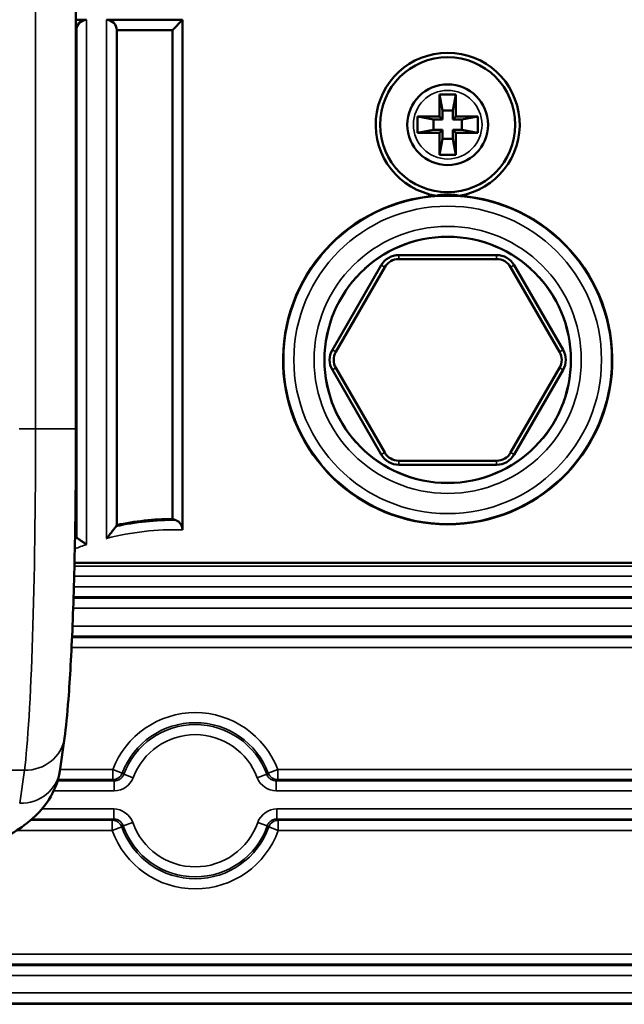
# Model space of a CAD drawing. Header units: millimetres. Extents: x 0 to 4638, y -120 to 1188.
# Tile 85 of 256: x 581 to 611, y 699 to 748. Entities that reach past the tile are written whole.
import ezdxf

# ---------------------------------------------------------------- set-up
doc = ezdxf.new("R2010")
doc.units = ezdxf.units.MM
doc.header["$LTSCALE"] = 2
doc.layers.add('Sichtbar (ISO)', color=7, linetype='Continuous', lineweight=50)
doc.layers.add('Sichtbar schmal (ISO)', color=7, linetype='Continuous', lineweight=35)

msp = doc.modelspace()

# ---------------------------------------------------------------- linework, layer by layer
at = {"layer": 'Sichtbar (ISO)'}
for p, q in [((583.4891, 727.8785), (583.4891, 822.0252)), ((583.4891, 748.1414), (584.0072, 748.1414)), ((588.7598, 748.1414), (585.0072, 748.1414)), ((588.2598, 747.6414), (588.7598, 748.1414)), ((588.7598, 748.1414), (588.7598, 722.8789)), ((583.5072, 747.6414), (583.4891, 747.6414)), ((583.5072, 722.5326), (583.5072, 747.6414)), ((585.5072, 747.6414), (585.5072, 723.1141)), ((588.2598, 747.6414), (585.5072, 747.6414)), ((588.2598, 747.6414), (588.2598, 723.4153)), ((601.4947, 744.4519), (601.6357, 743.6519)), ((601.4947, 744.4519), (602.2947, 744.4519)), ((601.4947, 743.3519), (601.4947, 744.4519)), ((602.2947, 744.4519), (602.1536, 743.6519)), ((602.2947, 744.4519), (602.2947, 743.3519)), ((601.6357, 743.6519), (602.1536, 743.6519)), ((601.6357, 743.2108), (601.6357, 743.6519)), ((602.1536, 743.6519), (602.1536, 743.2108)), ((600.3947, 743.3519), (601.4947, 743.3519)), ((600.3947, 743.3519), (601.1947, 743.2108)), ((600.3947, 742.5519), (600.3947, 743.3519)), ((601.6357, 743.2108), (601.1947, 743.2108)), ((601.1947, 743.2108), (601.1947, 742.6929)), ((601.6357, 743.2108), (601.4947, 743.3519)), ((602.2947, 743.3519), (602.1536, 743.2108)), ((602.5947, 743.2108), (602.1536, 743.2108)), ((602.2947, 743.3519), (603.3947, 743.3519)), ((603.3947, 743.3519), (602.5947, 743.2108)), ((602.5947, 742.6929), (602.5947, 743.2108)), ((603.3947, 743.3519), (603.3947, 742.5519)), ((600.3947, 742.5519), (601.1947, 742.6929)), ((601.1947, 742.6929), (601.6357, 742.6929)), ((601.4947, 742.5519), (601.6357, 742.6929)), ((601.6357, 742.2519), (601.6357, 742.6929)), ((602.1536, 742.6929), (602.1536, 742.2519)), ((602.1536, 742.6929), (602.5947, 742.6929)), ((602.1536, 742.6929), (602.2947, 742.5519)), ((603.3947, 742.5519), (602.5947, 742.6929)), ((601.4947, 742.5519), (600.3947, 742.5519)), ((601.4947, 741.4519), (601.4947, 742.5519)), ((601.4947, 741.4519), (601.6357, 742.2519)), ((602.1536, 742.2519), (601.6357, 742.2519)), ((602.2947, 741.4519), (602.1536, 742.2519)), ((602.2947, 742.5519), (602.2947, 741.4519)), ((603.3947, 742.5519), (602.2947, 742.5519)), ((602.2947, 741.4519), (601.4947, 741.4519)), ((604.3173, 736.4942), (599.472, 736.4942)), ((604.3173, 736.2942), (599.472, 736.2942)), ((598.606, 735.9942), (596.1834, 731.7981)), ((598.7792, 735.8942), (596.3566, 731.6981)), ((607.4328, 731.6981), (605.0101, 735.8942)), ((607.606, 731.7981), (605.1834, 735.9942)), ((596.1834, 730.7981), (598.606, 726.6019)), ((596.3566, 730.8981), (598.7792, 726.7019)), ((605.0101, 726.7019), (607.4328, 730.8981)), ((605.1834, 726.6019), (607.606, 730.7981)), ((599.472, 726.3019), (604.3173, 726.3019)), ((599.472, 726.1019), (604.3173, 726.1019)), ((613.7713, 721.2402), (583.4139, 721.2402)), ((582.6811, 710.9205), (582.917, 712.5584))]:
    msp.add_line(p, q, dxfattribs=at)
for centre, radius in [((601.8947, 742.9519), 3.3462), ((601.8947, 742.9519), 2), ((601.8947, 731.2981), 6.1)]:
    msp.add_circle(centre, radius, dxfattribs=at)
for centre, radius, start, end in [((584.0072, 747.6414), 0.5, 90, 180), ((585.0072, 747.6414), 0.5, 0, 90), ((601.8947, 742.9519), 3.565, 279.03975, 260.96025), ((601.8947, 731.2981), 8.1524, 93.93972, 269.99793), ((601.8947, 731.2981), 8.1524, 270.00207, 86.06028), ((599.472, 735.4942), 1, 90, 150), ((599.472, 735.4942), 0.8, 90, 150), ((604.3173, 735.4942), 1, 30, 90), ((604.3173, 735.4942), 0.8, 30, 90), ((597.0494, 731.2981), 1, 150, 210), ((597.0494, 731.2981), 0.8, 150, 210), ((606.74, 731.2981), 0.8, 330, 30), ((606.74, 731.2981), 1, 330, 30), ((599.472, 727.1019), 1, 210, 270), ((599.472, 727.1019), 0.8, 210, 270), ((604.3173, 727.1019), 0.8, 270, 330), ((604.3173, 727.1019), 1, 270, 330), ((588.395, 709.4519), 13.9641, 90.55481, 101.93488), ((601.8941, 731.2981), 8.1524, 270.00207, 270.00415), ((601.8953, 731.2981), 8.1524, 269.99585, 269.99793), ((588.395, 709.4519), 13.9641, 110.48882, 110.78116)]:
    msp.add_arc(centre, radius, start, end, dxfattribs=at)
for centre, major_axis, ratio, start_param, end_param in [((582.557, 709.4519), (-16.0397, 0), 0.9314106, 4.337465, 4.348897), ((580.7016, 711.2055), (1.9796, -0.285), 0.9385552, 6.2831244, 6.2831853)]:
    msp.add_ellipse(centre, major_axis=major_axis, ratio=ratio, start_param=start_param, end_param=end_param, dxfattribs=at)
for points, knots in [([(601.3346, 739.4312), (601.3712, 739.4392), (601.4131, 739.4476), (601.523, 739.4662), (601.5886, 739.4764), (601.7185, 739.4867), (601.7472, 739.4886), (601.797, 739.4908), (601.8147, 739.4915), (601.8526, 739.4924), (601.8728, 739.4927), (601.9165, 739.4927), (601.9367, 739.4924), (601.9747, 739.4915), (601.9924, 739.4908), (602.0422, 739.4886), (602.0708, 739.4867), (602.2007, 739.4764), (602.2664, 739.4662), (602.3763, 739.4476), (602.4182, 739.4392), (602.4548, 739.4312)], [-1.40308871, -1.40308871, -1.40308871, -1.40308871, -1.35658334, -1.35658334, -1.29754481, -1.29754481, -1.28442752, -1.28442752, -1.27786887, -1.27786887, -1.27131023, -1.27131023, -1.26475158, -1.26475158, -1.25819293, -1.25819293, -1.24507564, -1.24507564, -1.18603712, -1.18603712, -1.13953174, -1.13953174, -1.13953174, -1.13953174]), ([(583.4891, 727.8785), (583.4891, 726.1771), (583.4744, 724.4559), (583.4176, 721.1687), (583.374, 719.5656), (583.2623, 716.7476), (583.1932, 715.4982), (583.0559, 713.7184), (582.9918, 713.0779), (582.917, 712.5584)], [0, 0, 0, 0, 0.5104278, 0.5104278, 1.0376539, 1.0376539, 1.5659712, 1.5659712, 1.9663313, 1.9663313, 1.9663313, 1.9663313]), ([(585.477, 723.044), (585.4788, 723.0462), (585.4805, 723.0483), (585.4988, 723.0729), (585.507, 723.0947), (585.5072, 723.1141)], [-0.181677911, -0.181677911, -0.181677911, -0.181677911, -0.180126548, -0.180126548, -0.163836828, -0.163836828, -0.163836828, -0.163836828]), ([(588.4308, 723.3537), (588.4453, 723.3482), (588.4595, 723.3423), (588.5281, 723.3096), (588.5901, 723.2641), (588.672, 723.1695), (588.7091, 723.1085), (588.748, 722.9989), (588.7598, 722.9344), (588.7598, 722.8789)], [-0.337341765, -0.337341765, -0.337341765, -0.337341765, -0.331312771, -0.331312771, -0.306621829, -0.306621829, -0.286477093, -0.286477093, -0.269831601, -0.269831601, -0.269831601, -0.269831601]), ([(585.477, 723.044), (585.4675, 723.0322), (585.456, 723.0179), (585.4139, 722.9657), (585.3777, 722.9206), (585.2916, 722.8127), (585.2391, 722.7465), (585.1287, 722.6061), (585.069, 722.5296), (585.0093, 722.4523), (585.0083, 722.451), (585.0072, 722.4496)], [-0.08561691, -0.08561691, -0.08561691, -0.08561691, -0.076339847, -0.076339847, -0.055148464, -0.055148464, -0.028773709, -0.028773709, 0, 0, 0.000516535, 0.000516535, 0.000516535, 0.000516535]), ([(583.5072, 722.5326), (583.5073, 722.5243), (583.5086, 722.5166), (583.5157, 722.4975), (583.5244, 722.4866), (583.5374, 722.4774)], [-0.164791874, -0.164791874, -0.164791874, -0.164791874, -0.158162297, -0.158162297, -0.146933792, -0.146933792, -0.146933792, -0.146933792]), ([(584.0072, 722.147), (584.0061, 722.1477), (584.0051, 722.1485), (583.9598, 722.1807), (583.9155, 722.2122), (583.8302, 722.2725), (583.7891, 722.3015), (583.6981, 722.3653), (583.6503, 722.3988), (583.5803, 722.4475), (583.5553, 722.465), (583.5374, 722.4774)], [-0.175446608, -0.175446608, -0.175446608, -0.175446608, -0.175058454, -0.175058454, -0.158777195, -0.158777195, -0.142894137, -0.142894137, -0.12161716, -0.12161716, -0.105344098, -0.105344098, -0.105344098, -0.105344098]), ([(582.6811, 710.9204), (582.6072, 710.4072), (582.4095, 709.9213), (581.8487, 709.0493), (581.4725, 708.663), (580.4168, 707.8316), (579.6608, 707.4287), (578.567, 707.0025), (578.335, 706.9195), (578.0953, 706.841)], [0, 0, 0, 0, 0.22782537, 0.22782537, 0.476109, 0.476109, 0.84150839, 0.84150839, 0.93553749, 0.93553749, 0.93553749, 0.93553749])]:
    msp.add_open_spline(points, degree=3, knots=knots, dxfattribs=at)
at = {"layer": 'Sichtbar schmal (ISO)'}
for p, q in [((581.4891, 727.8785), (581.4891, 822.0252)), ((584.0072, 722.147), (584.0072, 748.1414)), ((585.0072, 748.1414), (585.0072, 722.4496)), ((599.472, 736.2942), (599.472, 736.4942)), ((604.3173, 736.2942), (604.3173, 736.4942)), ((598.7792, 735.8942), (598.606, 735.9942)), ((605.0101, 735.8942), (605.1834, 735.9942)), ((596.3566, 731.6981), (596.1834, 731.7981)), ((607.4328, 731.6981), (607.606, 731.7981)), ((596.3566, 730.8981), (596.1834, 730.7981)), ((607.4328, 730.8981), (607.606, 730.7981)), ((581.4891, 727.8785), (580.6796, 727.8785)), ((583.4891, 727.8785), (581.4891, 727.8785)), ((598.7792, 726.7019), (598.606, 726.6019)), ((605.0101, 726.7019), (605.1834, 726.6019)), ((599.472, 726.3019), (599.472, 726.1019)), ((604.3173, 726.3019), (604.3173, 726.1019)), ((601.8944, 723.1457), (601.8944, 723.1812)), ((601.8947, 723.1457), (601.8947, 723.1812)), ((601.895, 723.1457), (601.895, 723.1812)), ((583.4101, 721.0824), (613.8751, 721.0824)), ((613.8751, 720.5827), (583.3974, 720.5827)), ((583.3829, 720.0569), (614.8782, 720.0569)), ((583.3658, 719.4959), (614.9185, 719.4959)), ((614.8782, 719.5572), (583.3678, 719.5572)), ((614.9185, 718.9962), (583.3492, 718.9962)), ((581.3546, 718.1001), (581.3546, 718.1001)), ((583.3159, 718.1001), (614.9426, 718.1001)), ((581.337, 717.5391), (581.337, 717.5391)), ((581.339, 717.6004), (581.339, 717.6004)), ((583.2924, 717.5391), (614.9829, 717.5391)), ((614.9426, 717.6004), (583.2951, 717.6004)), ((581.3201, 717.0394), (581.32, 717.0394)), ((614.9829, 717.0394), (583.2695, 717.0394)), ((580.0526, 710.9641), (580.9374, 710.9641)), ((580.7016, 709.3262), (580.9374, 710.9641)), ((582.6928, 711.0016), (585.3116, 711.0016)), ((585.3116, 711.0016), (585.3116, 710.5019)), ((585.3116, 711.0016), (585.7784, 710.8244)), ((593.4772, 711.0016), (593.0104, 710.8244)), ((593.4772, 711.0016), (611.3116, 711.0016)), ((593.4772, 711.0016), (593.4772, 710.5019)), ((582.5754, 710.4406), (585.3868, 710.4406)), ((585.3116, 710.5019), (582.5931, 710.5019)), ((585.3868, 710.4406), (585.3868, 709.9409)), ((585.8556, 710.7659), (586.3237, 710.5921)), ((592.9331, 710.7659), (592.465, 710.5921)), ((593.402, 710.4406), (611.3868, 710.4406)), ((593.402, 710.4406), (593.402, 709.9409)), ((611.3116, 710.5019), (593.4772, 710.5019)), ((585.3868, 709.9409), (582.3839, 709.9409)), ((611.3868, 709.9409), (593.402, 709.9409)), ((581.7992, 709.0448), (585.3573, 709.0448)), ((585.3573, 709.0448), (585.3573, 708.5451)), ((593.4315, 709.0448), (611.3573, 709.0448)), ((593.4315, 709.0448), (593.4315, 708.5451)), ((581.2368, 708.4838), (585.2814, 708.4838)), ((585.3573, 708.5451), (581.307, 708.5451)), ((585.2814, 708.4838), (585.2814, 707.9842)), ((611.3573, 708.5451), (593.4315, 708.5451)), ((593.5074, 708.4838), (611.2814, 708.4838)), ((593.5074, 708.4838), (593.5074, 707.9842)), ((585.7517, 708.152), (585.2814, 707.9842)), ((586.3011, 708.3745), (585.8296, 708.2103)), ((592.4876, 708.3745), (592.9592, 708.2103)), ((593.0371, 708.152), (593.5074, 707.9842)), ((585.2814, 707.9842), (580.5685, 707.9842)), ((611.2814, 707.9842), (593.5074, 707.9842)), ((569.2535, 701.8462), (618.2417, 701.8462)), ((569.1922, 701.2853), (618.282, 701.2853)), ((618.2417, 701.3465), (569.2535, 701.3465)), ((618.282, 700.7856), (569.1922, 700.7856)), ((569.1922, 699.9244), (617.9741, 699.9244)), ((617.9741, 699.4247), (569.1922, 699.4247)), ((569.2535, 699.3634), (618.0145, 699.3634))]:
    msp.add_line(p, q, dxfattribs=at)
for centre, radius in [((601.8947, 742.9519), 1.7), ((601.8947, 731.2981), 7.6172), ((601.8947, 731.2981), 6.6178), ((601.8947, 731.2981), 6.1181)]:
    msp.add_circle(centre, radius, dxfattribs=at)
for centre, radius, start, end in [((601.8947, 731.2981), 8.1169, 270.00209, 269.99791), ((588.395, 709.4519), 13.9018, 89.85248, 102.11619), ((588.395, 709.4519), 13.432, 88.44378, 104.60872), ((588.395, 709.4519), 13.432, 109.06652, 111.6968), ((588.395, 709.4519), 13.9018, 110.45201, 110.88405), ((589.3944, 709.4519), 4.367, 20.78527, 159.21473), ((589.3944, 709.4519), 3.8677, 20.78527, 159.21473), ((589.3944, 709.4519), 3.7748, 20.37103, 159.62897), ((589.3944, 709.4519), 3.2755, 20.37103, 159.62897), ((589.3944, 709.4519), 3.8677, 199.63894, 340.36106), ((589.3944, 709.4519), 3.7748, 199.20294, 340.79706), ((589.3944, 709.4519), 3.2755, 199.20294, 340.79706), ((589.3944, 709.4519), 4.367, 199.63894, 340.36106)]:
    msp.add_arc(centre, radius, start, end, dxfattribs=at)
for centre, major_axis, ratio, start_param, end_param in [((580.6506, 727.8785), (0, -18), 0.0465847, 0.3490659, 1.5707963), ((580.9374, 712.8435), (1.9796, -0.285), 0.9385552, 4.846717, 6.2831855), ((580.7016, 711.2055), (1.9796, -0.285), 0.9385552, 4.846717, 6.2831244), ((585.3116, 711.0016), (-0.3161, -0.3874), 0.9984778, 0.6850973, 1.8919193), ((593.4772, 711.0016), (-0.3161, 0.3874), 0.9984778, 1.2496734, 2.4564954), ((585.2814, 707.9842), (0.3144, -0.3888), 0.9984614, 1.2340383, 2.4608371), ((593.5074, 707.9842), (0.3144, 0.3888), 0.9984614, 0.6807556, 1.9075543)]:
    msp.add_ellipse(centre, major_axis=major_axis, ratio=ratio, start_param=start_param, end_param=end_param, dxfattribs=at)
for points in [[(601.8947, 723.1812), (601.8946, 723.1812), (601.8944, 723.1812), (601.8944, 723.1812)], [(601.8947, 723.1812), (601.8948, 723.1812), (601.895, 723.1812), (601.895, 723.1812)], [(585.3868, 710.4406), (585.3617, 710.461), (585.3366, 710.4815), (585.3116, 710.5019)], [(586.3237, 710.5921), (586.1836, 710.2148), (585.7929, 709.9409), (585.3868, 709.9409)], [(585.7784, 710.8244), (585.8041, 710.8049), (585.8298, 710.7854), (585.8556, 710.7659)], [(593.402, 709.9409), (592.9995, 709.9409), (592.6064, 710.2113), (592.465, 710.5921)], [(592.9331, 710.7659), (592.9589, 710.7854), (592.9847, 710.8049), (593.0104, 710.8244)], [(593.4772, 710.5019), (593.4522, 710.4815), (593.4271, 710.461), (593.402, 710.4406)], [(585.3573, 709.0448), (585.7665, 709.0448), (586.1654, 708.7641), (586.3011, 708.3745)], [(592.4876, 708.3745), (592.6222, 708.761), (593.019, 709.0448), (593.4315, 709.0448)], [(585.2814, 708.4838), (585.3066, 708.5043), (585.3319, 708.5247), (585.3573, 708.5451)], [(593.4315, 708.5451), (593.4568, 708.5247), (593.4821, 708.5043), (593.5074, 708.4838)], [(585.8296, 708.2103), (585.8036, 708.1909), (585.7776, 708.1714), (585.7517, 708.152)]]:
    msp.add_open_spline(points, degree=3, dxfattribs=at)
for points, knots in [([(585.3868, 710.4406), (585.4207, 710.4406), (585.4548, 710.444), (585.4881, 710.4508), (585.5429, 710.462), (585.5965, 710.4828), (585.6445, 710.5116), (585.6924, 710.5403), (585.7361, 710.5777), (585.7718, 710.6207), (585.8075, 710.6637), (585.8362, 710.7135), (585.8556, 710.7659)], [0, 0, 0, 0, 0.167117, 0.167117, 0.167117, 0.4449251, 0.4449251, 0.4449251, 0.7224672, 0.7224672, 0.7224672, 1, 1, 1, 1]), ([(592.9331, 710.7659), (592.9448, 710.7343), (592.9598, 710.7037), (592.9777, 710.6752), (593.0073, 710.6277), (593.0455, 710.5847), (593.0892, 710.5498), (593.1329, 710.5149), (593.1833, 710.487), (593.2362, 710.4686), (593.2891, 710.4501), (593.3459, 710.4405), (593.402, 710.4406)], [0, 0, 0, 0, 0.1657753, 0.1657753, 0.1657753, 0.4434405, 0.4434405, 0.4434405, 0.7215477, 0.7215477, 0.7215477, 1, 1, 1, 1]), ([(585.8296, 708.2103), (585.8174, 708.2453), (585.8012, 708.2791), (585.7816, 708.3106), (585.752, 708.358), (585.7138, 708.401), (585.6701, 708.4359), (585.6264, 708.4709), (585.5759, 708.4987), (585.5231, 708.5172), (585.4702, 708.5357), (585.4133, 708.5452), (585.3573, 708.5451)], [0, 0, 0, 0, 0.1795531, 0.1795531, 0.1795531, 0.4526245, 0.4526245, 0.4526245, 0.7261399, 0.7261399, 0.7261399, 1, 1, 1, 1]), ([(593.4315, 708.5451), (593.3942, 708.5452), (593.3566, 708.541), (593.3202, 708.5328), (593.2657, 708.5205), (593.2125, 708.4986), (593.1651, 708.4688), (593.1177, 708.4392), (593.0749, 708.4009), (593.04, 708.3572), (593.0052, 708.3134), (592.9775, 708.2631), (592.9592, 708.2103)], [0, 0, 0, 0, 0.1809294, 0.1809294, 0.1809294, 0.4541152, 0.4541152, 0.4541152, 0.7270561, 0.7270561, 0.7270561, 1, 1, 1, 1]), ([(593.0371, 708.152), (593.0294, 708.1577), (593.0218, 708.1635), (593.0141, 708.1692), (592.9958, 708.1829), (592.9775, 708.1966), (592.9592, 708.2103)], [0, 0, 0, 0, 0.2960301, 0.2960301, 0.2960301, 1, 1, 1, 1])]:
    msp.add_open_spline(points, degree=3, knots=knots, dxfattribs=at)

doc.saveas('drawing.dxf')
